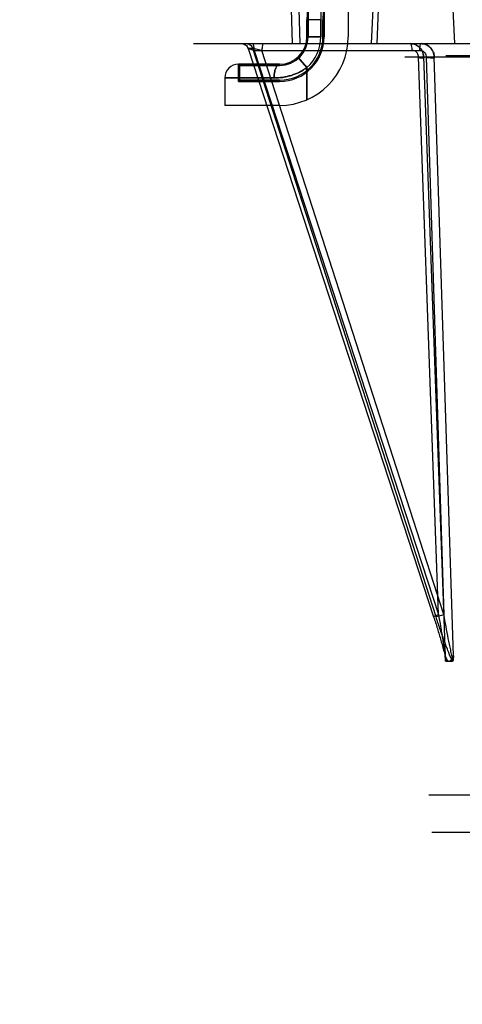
# Model space of a CAD drawing. Header units: millimetres. Extents: x 0 to 297, y 0 to 210.
# Tile 191 of 256: x 55.539 to 55.797, y 159.995 to 160.569. Entities that reach past the tile are written whole.
import ezdxf

# ---------------------------------------------------------------- set-up
doc = ezdxf.new("R2010")
doc.units = ezdxf.units.MM
doc.header["$LTSCALE"] = 16.335
doc.layers.get('0').update_dxf_attribs({"linetype": 'CONTINUOUS'})
for name, color, linetype in [('AXES_REF', 7, 'CONTINUOUS'), ('INTFCLR_1', 7, 'CONTINUOUS'), ('INTFCLR_144815', 7, 'CONTINUOUS'), ('INTFCLR_72935', 7, 'CONTINUOUS')]:
    doc.layers.add(name, color=color, linetype=linetype)

msp = doc.modelspace()

# ---------------------------------------------------------------- linework, layer by layer
at = {"color": 7, "linetype": 'Continuous'}
for radius in [7.75666, 7.756, 7.70633]:
    msp.add_circle((57.5224, 154.5393), radius, dxfattribs=at)
msp.add_arc((57.5224, 154.5393), 7.68, 278.277129, 261.722871, dxfattribs=at)
at = {"layer": 'AXES_REF', "color": 9, "linetype": 'Continuous'}
msp.add_circle((57.5224, 154.5393), 7.07561, dxfattribs=at)
at = {"layer": 'INTFCLR_1', "color": 6, "linetype": 'Continuous'}
for p, q in [((55.73018, 160.5873), (55.73018, 160.5593)), ((55.70688, 160.56915), (55.70688, 160.5593)), ((55.71548, 160.5593), (55.71548, 160.56915)), ((55.71618, 160.56915), (55.71618, 160.5593)), ((55.66618, 160.5433), (55.66618, 160.5333)), ((55.66618, 160.5433), (55.66688, 160.5426)), ((55.66688, 160.534), (55.66688, 160.5426)), ((55.69018, 160.5426), (55.66688, 160.5426)), ((55.66618, 160.5333), (55.66688, 160.534)), ((55.69018, 160.5333), (55.66618, 160.5333)), ((55.66688, 160.534), (55.69018, 160.534)), ((55.69018, 160.5193), (55.65818, 160.5193))]:
    msp.add_line(p, q, dxfattribs=at)
at = {"layer": 'INTFCLR_1', "color": 9, "linetype": 'Continuous'}
for p, q in [((55.70618, 160.56915), (55.70618, 160.5593)), ((55.71418, 160.56915), (55.70618, 160.56915)), ((55.71418, 160.5593), (55.71418, 160.56915)), ((55.71618, 160.56915), (55.71548, 160.56915)), ((55.71418, 160.5593), (55.70618, 160.5593)), ((55.71618, 160.5593), (55.71548, 160.5593)), ((55.70084, 160.54737), (55.70618, 160.54141)), ((55.66618, 160.5433), (55.69018, 160.5433)), ((55.69018, 160.5426), (55.69018, 160.5433)), ((55.70618, 160.54141), (55.70618, 160.52264)), ((55.65818, 160.5353), (55.65818, 160.5193)), ((55.65818, 160.5353), (55.68698, 160.5353)), ((55.69018, 160.534), (55.69018, 160.5333))]:
    msp.add_line(p, q, dxfattribs=at)
at = {"layer": 'INTFCLR_1', "color": 6, "linetype": 'Continuous'}
for centre, radius, start, end in [((55.82618, 160.56915), 0.1193, 122.03299, 180), ((55.82618, 160.56915), 0.1107, 137.81642, 180), ((55.82618, 160.56915), 0.11, 139.63283, 180), ((55.69018, 160.5593), 0.04, 270, 360), ((55.69018, 160.5593), 0.026, 270, 0), ((55.69018, 160.5593), 0.0253, 270, 0), ((55.69018, 160.5593), 0.0167, 270, 0)]:
    msp.add_arc(centre, radius, start, end, dxfattribs=at)
at = {"layer": 'INTFCLR_1', "color": 9, "linetype": 'Continuous'}
for centre, radius, start, end in [((55.82618, 160.56915), 0.12, 128.29016, 180), ((55.82618, 160.56915), 0.112, 160.50202, 180), ((55.69018, 160.5593), 0.016, 270, 360), ((55.69018, 160.5593), 0.024, 311.81031, 0), ((55.66618, 160.5353), 0.008, 90, 180)]:
    msp.add_arc(centre, radius, start, end, dxfattribs=at)
for points, knots in [([(55.68698, 160.5353), (55.68698, 160.53628), (55.68708, 160.53775), (55.68747, 160.53966), (55.68804, 160.5415), (55.68909, 160.5433), (55.69018, 160.5433)], [0, 0, 0, 0, 0.327453, 0.489706, 0.638836, 1, 1, 1, 1]), ([(55.70618, 160.54141), (55.7055, 160.54091), (55.70409, 160.53995), (55.7011, 160.53829), (55.69788, 160.537), (55.69455, 160.53611), (55.6912, 160.53548), (55.68865, 160.5353), (55.68698, 160.5353)], [0, 0, 0, 0, 0.123084, 0.248729, 0.500796, 0.628221, 0.754143, 1, 1, 1, 1])]:
    msp.add_open_spline(points, degree=3, knots=knots, dxfattribs=at)
at = {"layer": 'INTFCLR_144815', "color": 9, "linetype": 'Continuous'}
for p, q in [((55.69692, 160.57544), (55.69748, 160.5553)), ((55.70217, 160.5553), (55.70161, 160.57544)), ((55.74454, 160.57544), (55.74372, 160.5553)), ((55.63987, 160.5553), (56.95942, 160.5553)), ((55.6717, 160.55254), (55.67177, 160.55256)), ((55.67179, 160.55256), (55.78007, 160.22118)), ((55.67448, 160.55256), (55.67179, 160.55256)), ((55.78146, 160.22118), (55.67448, 160.55256)), ((55.67539, 160.55133), (55.78286, 160.22241)), ((55.67539, 160.55133), (55.77181, 160.55133)), ((55.78606, 160.22241), (55.67987, 160.55133)), ((55.76327, 160.54758), (55.89982, 160.54758)), ((55.78286, 160.22241), (55.77123, 160.54747)), ((55.77424, 160.54758), (55.78674, 160.19845)), ((55.7757, 160.54747), (55.78606, 160.22241)), ((55.7916, 160.19845), (55.78047, 160.54758)), ((55.78725, 160.54842), (56.8251, 160.54842)), ((55.78286, 160.22241), (55.77996, 160.2212)), ((55.77996, 160.2212), (55.78007, 160.22118))]:
    msp.add_line(p, q, dxfattribs=at)
at = {"layer": 'INTFCLR_144815', "color": 6, "linetype": 'Continuous'}
for p, q in [((55.74771, 160.57544), (55.74689, 160.5553)), ((55.79238, 160.5553), (55.7913, 160.5793)), ((55.78691, 160.19606), (55.78674, 160.19845)), ((55.78691, 160.19605), (55.78691, 160.19606)), ((55.78691, 160.19602), (55.78691, 160.19604)), ((55.78691, 160.19599), (55.78691, 160.19601)), ((55.79143, 160.19596), (55.79142, 160.19595)), ((55.79142, 160.19594), (55.79142, 160.19593)), ((55.79142, 160.19592), (55.79142, 160.19591)), ((55.79142, 160.1959), (55.79142, 160.19589)), ((55.7916, 160.19845), (55.79143, 160.19606)), ((55.78719, 160.1953), (55.79115, 160.1953)), ((55.77735, 160.11738), (55.80248, 160.11738)), ((56.83329, 160.09548), (55.77906, 160.09548))]:
    msp.add_line(p, q, dxfattribs=at)
at = {"layer": 'INTFCLR_144815', "color": 7, "linetype": 'Continuous'}
for p, q in [((55.77432, 160.54758), (55.77123, 160.54747)), ((55.7757, 160.54747), (55.78047, 160.54758))]:
    msp.add_line(p, q, dxfattribs=at)
at = {"layer": 'INTFCLR_144815', "color": 6, "linetype": 'Continuous'}
for points in [[(55.78719, 160.1953), (55.78718, 160.1953), (55.78716, 160.1953), (55.78715, 160.19531), (55.78714, 160.19531), (55.78712, 160.19532), (55.78711, 160.19533), (55.7871, 160.19534), (55.78709, 160.19535), (55.78707, 160.19536), (55.78706, 160.19537), (55.78705, 160.19539), (55.78704, 160.1954), (55.78703, 160.19542), (55.78703, 160.19543), (55.78702, 160.19545), (55.78701, 160.19547), (55.787, 160.19549), (55.78699, 160.19551), (55.78699, 160.19553), (55.78698, 160.19555), (55.78697, 160.19557), (55.78697, 160.19559), (55.78696, 160.19561), (55.78696, 160.19563), (55.78695, 160.19565), (55.78695, 160.19567), (55.78695, 160.19569), (55.78694, 160.19571), (55.78694, 160.19573), (55.78694, 160.19575), (55.78693, 160.19577), (55.78693, 160.19579), (55.78693, 160.19581), (55.78693, 160.19583), (55.78692, 160.19585), (55.78692, 160.19587), (55.78692, 160.19589), (55.78692, 160.19591), (55.78692, 160.19592), (55.78692, 160.19594), (55.78691, 160.19596), (55.78691, 160.19597)], [(55.79142, 160.19585), (55.79142, 160.19584), (55.79141, 160.19582), (55.79141, 160.19581), (55.79141, 160.1958), (55.79141, 160.19579), (55.79141, 160.19577), (55.79141, 160.19576), (55.7914, 160.19575), (55.7914, 160.19573), (55.7914, 160.19572), (55.7914, 160.19571), (55.79139, 160.19569), (55.79139, 160.19568), (55.79139, 160.19566), (55.79139, 160.19565), (55.79138, 160.19563), (55.79138, 160.19562), (55.79138, 160.1956), (55.79137, 160.19559), (55.79137, 160.19557), (55.79136, 160.19556), (55.79136, 160.19554), (55.79135, 160.19553), (55.79135, 160.19551), (55.79134, 160.1955), (55.79134, 160.19549), (55.79133, 160.19547), (55.79133, 160.19546), (55.79132, 160.19544), (55.79131, 160.19543), (55.79131, 160.19542), (55.7913, 160.19541), (55.79129, 160.19539), (55.79128, 160.19538), (55.79128, 160.19537), (55.79127, 160.19536), (55.79126, 160.19535), (55.79125, 160.19534), (55.79124, 160.19533), (55.79123, 160.19533), (55.79122, 160.19532), (55.79121, 160.19531), (55.7912, 160.19531), (55.79118, 160.1953), (55.79117, 160.1953), (55.79116, 160.1953), (55.79115, 160.1953)], [(55.79142, 160.19588), (55.79142, 160.19587), (55.79142, 160.19586)], [(55.79143, 160.19606), (55.79143, 160.19606), (55.79143, 160.19605), (55.79143, 160.19604), (55.79143, 160.19604)], [(55.79143, 160.19602), (55.79143, 160.19599), (55.79143, 160.19598)]]:
    msp.add_lwpolyline(points, dxfattribs=at)
at = {"layer": 'INTFCLR_144815', "color": 9, "linetype": 'Continuous'}
for points, knots in [([(55.66805, 160.5553), (55.66845, 160.5553), (55.66927, 160.55517), (55.67038, 160.5546), (55.67127, 160.5537), (55.67164, 160.55295), (55.67177, 160.55256)], [0, 0, 0, 0, 0.241237, 0.496779, 0.753882, 1, 1, 1, 1]), ([(55.67078, 160.5553), (55.67118, 160.5553), (55.67199, 160.55517), (55.67311, 160.5546), (55.67398, 160.55369), (55.67436, 160.55295), (55.67448, 160.55256)], [0, 0, 0, 0, 0.241541, 0.496554, 0.753566, 1, 1, 1, 1]), ([(55.67083, 160.5553), (55.67122, 160.5553), (55.67203, 160.55517), (55.67314, 160.5546), (55.67401, 160.55369), (55.67438, 160.55295), (55.6745, 160.55256)], [0, 0, 0, 0, 0.240979, 0.495698, 0.752915, 1, 1, 1, 1]), ([(55.67539, 160.55133), (55.67491, 160.55147), (55.67402, 160.55168), (55.67293, 160.55218), (55.67183, 160.55215), (55.6717, 160.55254)], [0, 0, 0, 0, 0.382017, 0.682026, 1, 1, 1, 1]), ([(55.67539, 160.55133), (55.67539, 160.55182), (55.67533, 160.55298), (55.67517, 160.55417), (55.67476, 160.5553), (55.67449, 160.5553)], [0, 0, 0, 0, 0.35171, 0.80538, 1, 1, 1, 1]), ([(55.6745, 160.55256), (55.67517, 160.55256), (55.67637, 160.55221), (55.67816, 160.55181), (55.67929, 160.5515), (55.67987, 160.55133)], [0, 0, 0, 0, 0.363382, 0.668548, 1, 1, 1, 1]), ([(55.68077, 160.5553), (55.68063, 160.5553), (55.6803, 160.55486), (55.67999, 160.55357), (55.67987, 160.55227), (55.67987, 160.55133)], [0, 0, 0, 0, 0.103117, 0.326022, 1, 1, 1, 1]), ([(55.76642, 160.5553), (55.76657, 160.5553), (55.7669, 160.55486), (55.76721, 160.55357), (55.76732, 160.55227), (55.76732, 160.55133)], [0, 0, 0, 0, 0.103117, 0.326022, 1, 1, 1, 1]), ([(55.77271, 160.5553), (55.77256, 160.5553), (55.77223, 160.55486), (55.77192, 160.55357), (55.77181, 160.55227), (55.77181, 160.55133)], [0, 0, 0, 0, 0.103117, 0.326022, 1, 1, 1, 1]), ([(55.77123, 160.54747), (55.77124, 160.54766), (55.77121, 160.54826), (55.77094, 160.54934), (55.76981, 160.55087), (55.76827, 160.55139), (55.76732, 160.55133)], [0, 0, 0, 0, 0.089805, 0.298075, 0.532533, 1, 1, 1, 1]), ([(55.77181, 160.55133), (55.77205, 160.55135), (55.77279, 160.55133), (55.77397, 160.55092), (55.77533, 160.54969), (55.77575, 160.5483), (55.7757, 160.54747)], [0, 0, 0, 0, 0.120951, 0.357986, 0.592109, 1, 1, 1, 1]), ([(55.78007, 160.22118), (55.78082, 160.21888), (55.78192, 160.21543), (55.78332, 160.21082), (55.78432, 160.2074), (55.78527, 160.20403), (55.786, 160.20124), (55.78652, 160.19906), (55.7869, 160.19727), (55.78714, 160.19602), (55.78719, 160.1953)], [0, 0, 0, 0, 0.270374, 0.4046, 0.537306, 0.668034, 0.79611, 0.858695, 0.918736, 1, 1, 1, 1]), ([(55.78606, 160.22241), (55.78558, 160.22225), (55.78463, 160.22193), (55.78311, 160.22153), (55.78204, 160.22116), (55.78146, 160.22118)], [0, 0, 0, 0, 0.313989, 0.631347, 1, 1, 1, 1]), ([(55.79115, 160.1953), (55.79047, 160.19649), (55.7897, 160.1983), (55.78849, 160.20121), (55.78742, 160.204), (55.78574, 160.20853), (55.78373, 160.21426), (55.78221, 160.21887), (55.78146, 160.22118)], [0, 0, 0, 0, 0.148676, 0.212372, 0.341856, 0.473191, 0.736522, 1, 1, 1, 1]), ([(55.78286, 160.22241), (55.78328, 160.22009), (55.7839, 160.21662), (55.78468, 160.212), (55.78524, 160.20856), (55.78578, 160.20517), (55.78619, 160.20238), (55.78649, 160.20019), (55.78673, 160.19827), (55.78689, 160.19691), (55.78691, 160.19606)], [0, 0, 0, 0, 0.264974, 0.396856, 0.527497, 0.656487, 0.783244, 0.84538, 0.905174, 1, 1, 1, 1]), ([(55.79143, 160.19606), (55.79115, 160.19688), (55.79083, 160.19826), (55.79038, 160.20017), (55.7899, 160.20236), (55.78931, 160.20516), (55.7884, 160.20971), (55.7873, 160.21547), (55.78647, 160.22009), (55.78606, 160.22241)], [0, 0, 0, 0, 0.09658, 0.156913, 0.219155, 0.346402, 0.476097, 0.737371, 1, 1, 1, 1])]:
    msp.add_open_spline(points, degree=3, knots=knots, dxfattribs=at)
at = {"layer": 'INTFCLR_144815', "color": 7, "linetype": 'Continuous'}
for points, knots in [([(55.77424, 160.54758), (55.77422, 160.54827), (55.774, 160.54964), (55.77316, 160.55155), (55.77187, 160.55316), (55.77026, 160.55437), (55.76841, 160.55513), (55.76709, 160.5553), (55.76642, 160.5553)], [0, 0, 0, 0, 0.170335, 0.340815, 0.510993, 0.674214, 0.836014, 1, 1, 1, 1]), ([(55.76642, 160.5553), (55.76692, 160.5553), (55.76793, 160.5552), (55.76937, 160.55476), (55.77071, 160.55405), (55.77189, 160.55309), (55.77287, 160.55192), (55.77361, 160.55058), (55.77405, 160.54923), (55.77425, 160.54796), (55.77433, 160.54719), (55.77431, 160.54681)], [0, 0, 0, 0, 0.115988, 0.232493, 0.348812, 0.466293, 0.583603, 0.702012, 0.820444, 0.910894, 1, 1, 1, 1]), ([(55.78053, 160.54681), (55.78055, 160.54719), (55.78047, 160.54796), (55.78028, 160.54923), (55.77984, 160.55058), (55.77911, 160.55192), (55.77814, 160.55309), (55.77697, 160.55405), (55.77564, 160.55476), (55.7742, 160.5552), (55.7732, 160.5553), (55.77271, 160.5553)], [0, 0, 0, 0, 0.089398, 0.180111, 0.298811, 0.417359, 0.534669, 0.652026, 0.768115, 0.884319, 1, 1, 1, 1]), ([(55.77271, 160.5553), (55.77307, 160.5553), (55.77379, 160.55525), (55.77486, 160.55501), (55.7759, 160.55462), (55.77688, 160.55408), (55.77777, 160.5534), (55.77854, 160.55262), (55.7792, 160.55174), (55.77972, 160.55079), (55.78012, 160.54976), (55.78038, 160.54868), (55.78045, 160.54795), (55.78047, 160.54758)], [0, 0, 0, 0, 0.088858, 0.179421, 0.271356, 0.363766, 0.45629, 0.546594, 0.636195, 0.726301, 0.816984, 0.908456, 1, 1, 1, 1]), ([(55.77123, 160.54747), (55.77151, 160.54746), (55.77184, 160.54691), (55.77265, 160.54703), (55.7732, 160.54694), (55.77467, 160.54683), (55.77431, 160.54681)], [0, 0, 0, 0, 0.261662, 0.471957, 0.663448, 1, 1, 1, 1]), ([(55.78053, 160.54681), (55.77993, 160.54683), (55.77908, 160.54689), (55.77797, 160.54694), (55.77723, 160.54704), (55.77637, 160.54689), (55.77598, 160.54745), (55.7757, 160.54747)], [0, 0, 0, 0, 0.365006, 0.513723, 0.670436, 0.825566, 1, 1, 1, 1]), ([(55.78674, 160.19845), (55.7869, 160.19804), (55.7874, 160.19688), (55.78826, 160.19529), (55.78917, 160.1953)], [0, 0, 0, 0, 0.327453, 1, 1, 1, 1]), ([(55.78674, 160.19845), (55.7869, 160.19804), (55.7874, 160.19688), (55.78826, 160.19529), (55.78917, 160.1953)], [0, 0, 0, 0, 0.327482, 1, 1, 1, 1]), ([(55.78917, 160.1953), (55.78976, 160.1953), (55.79084, 160.19654), (55.79132, 160.19772), (55.7916, 160.19845)], [0, 0, 0, 0, 0.430751, 1, 1, 1, 1])]:
    msp.add_open_spline(points, degree=3, knots=knots, dxfattribs=at)
at = {"layer": 'INTFCLR_72935', "color": 6, "linetype": 'Continuous'}
for p, q in [((55.73018, 160.5873), (55.73018, 160.5593)), ((55.70688, 160.5593), (55.70688, 160.56927)), ((55.71548, 160.56927), (55.71548, 160.5593)), ((55.71618, 160.5593), (55.71618, 160.56927)), ((55.66618, 160.5333), (55.66618, 160.5433)), ((55.66618, 160.5433), (55.66688, 160.5426)), ((55.66688, 160.5426), (55.66688, 160.534)), ((55.66688, 160.5426), (55.69018, 160.5426)), ((55.66618, 160.5333), (55.66688, 160.534)), ((55.66618, 160.5333), (55.69018, 160.5333)), ((55.69018, 160.534), (55.66688, 160.534)), ((55.69018, 160.5193), (55.65818, 160.5193))]:
    msp.add_line(p, q, dxfattribs=at)
at = {"layer": 'INTFCLR_72935', "color": 9, "linetype": 'Continuous'}
for p, q in [((55.70618, 160.5593), (55.70618, 160.56927)), ((55.71418, 160.56927), (55.70618, 160.56927)), ((55.71418, 160.56927), (55.71418, 160.5593)), ((55.71548, 160.56927), (55.71618, 160.56927)), ((55.70618, 160.5593), (55.71418, 160.5593)), ((55.71548, 160.5593), (55.71618, 160.5593)), ((55.70618, 160.54141), (55.70084, 160.54737)), ((55.69018, 160.5433), (55.66618, 160.5433)), ((55.69018, 160.5433), (55.69018, 160.5426)), ((55.70618, 160.52264), (55.70618, 160.54141)), ((55.65818, 160.5353), (55.65818, 160.5193)), ((55.68698, 160.5353), (55.65818, 160.5353)), ((55.69018, 160.5333), (55.69018, 160.534))]:
    msp.add_line(p, q, dxfattribs=at)
for centre, radius, start, end in [((55.82618, 160.56927), 0.12, 128.38714, 180), ((55.82618, 160.56927), 0.112, 160.63067, 180), ((55.69018, 160.5593), 0.016, 270, 360), ((55.69018, 160.5593), 0.024, 311.81031, 360), ((55.66618, 160.5353), 0.008, 90, 180)]:
    msp.add_arc(centre, radius, start, end, dxfattribs=at)
at = {"layer": 'INTFCLR_72935', "color": 6, "linetype": 'Continuous'}
for radius, end in [(0.04, 360), (0.026, 360), (0.0253, 0), (0.0167, 0)]:
    msp.add_arc((55.69018, 160.5593), radius, 270, end, dxfattribs=at)
at = {"layer": 'INTFCLR_72935', "color": 9, "linetype": 'Continuous'}
for points, knots in [([(55.69018, 160.5433), (55.6896, 160.5433), (55.68821, 160.54214), (55.68759, 160.54018), (55.68707, 160.53776), (55.68698, 160.53628), (55.68698, 160.5353)], [0, 0, 0, 0, 0.188596, 0.515772, 0.67621, 1, 1, 1, 1]), ([(55.68698, 160.5353), (55.68865, 160.5353), (55.6912, 160.53548), (55.69455, 160.53611), (55.69789, 160.537), (55.7011, 160.53829), (55.70409, 160.53995), (55.7055, 160.54091), (55.70618, 160.54141)], [0, 0, 0, 0, 0.245858, 0.371779, 0.499203, 0.751271, 0.876916, 1, 1, 1, 1])]:
    msp.add_open_spline(points, degree=3, knots=knots, dxfattribs=at)

doc.saveas('drawing.dxf')
